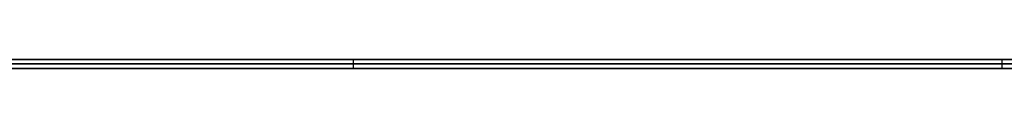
# Model space of a CAD drawing. Extents: x -3.09 to 3.09, y -0.36 to 1.94.
# Tile 136 of 168: x -0.283808 to -0.240025, y 1.8416 to 1.842. Entities that reach past the tile are written whole.
import ezdxf

# ---------------------------------------------------------------- set-up
doc = ezdxf.new("R2010")
doc.units = 0
doc.layers.get('0').update_dxf_attribs({"linetype": 'CONTINUOUS'})

# ---------------------------------------------------------------- blocks, each defined once
blk = doc.blocks.new('*U1')
at = {"extrusion": (0, 1, 0)}
for p, q in [((-3.01875, 1.842, 0.83), (3.01875, 1.842, 0.83)), ((3.01875, 1.842, -0.83), (-3.01875, 1.842, -0.83)), ((-2.92375, 1.842, -0.815), (2.92375, 1.842, -0.815)), ((2.92375, 1.842, 0.815), (-2.92375, 1.842, 0.815)), ((2.92375, 1.842, -0.7525), (-2.92375, 1.842, -0.7525)), ((-2.92375, 1.842, 0.7525), (2.92375, 1.842, 0.7525)), ((-2.45875, 1.842, -0.25), (-0.01875, 1.842, -0.25)), ((-0.01875, 1.842, 0.25), (-2.45875, 1.842, 0.25)), ((-0.240139, 1.842, -0.345817), (-0.268983, 1.842, -0.345817)), ((-0.268983, 1.842, -0.345817), (-0.268983, 1.842, -0.485817)), ((-0.268983, 1.842, -0.485817), (-0.206735, 1.842, -0.485817)), ((-0.204797, 1.842, -0.395637), (-0.240139, 1.842, -0.395637)), ((-0.240139, 1.842, -0.395637), (-0.240139, 1.842, -0.345817)), ((2.92375, 1.8416, -0.815), (-2.92375, 1.8416, -0.815)), ((-2.92375, 1.8416, 0.815), (2.92375, 1.8416, 0.815)), ((2.92375, 1.8416, -0.7525), (-2.92375, 1.8416, -0.7525)), ((-2.92375, 1.8416, 0.7525), (2.92375, 1.8416, 0.7525)), ((-2.45875, 1.8418, 0.25), (-0.01875, 1.8418, 0.25)), ((-0.01875, 1.8418, -0.25), (-2.45875, 1.8418, -0.25)), ((-0.268983, 1.8416, -0.345817), (-0.240139, 1.8416, -0.345817)), ((-0.206735, 1.8416, -0.485817), (-0.268983, 1.8416, -0.485817)), ((-0.268983, 1.8416, -0.485817), (-0.268983, 1.8416, -0.345817)), ((-0.240139, 1.8416, -0.395637), (-0.204797, 1.8416, -0.395637)), ((-0.240139, 1.8416, -0.345817), (-0.240139, 1.8416, -0.395637))]:
    blk.add_line(p, q, dxfattribs=at)
at = {"extrusion": (0, 0, -1)}
for p, q in [((-3.01875, 1.842, 0.83), (3.01875, 1.842, 0.83)), ((2.92375, 1.842, -0.7525), (-2.92375, 1.842, -0.7525)), ((2.92375, 1.842, 0.815), (-2.92375, 1.842, 0.815)), ((-0.01875, 1.842, 0.25), (-2.45875, 1.842, 0.25)), ((-0.240139, 1.842, -0.345817), (-0.268983, 1.842, -0.345817)), ((-0.268983, 1.842, -0.345817), (-0.268983, 1.8416, -0.345817)), ((-0.204797, 1.842, -0.395637), (-0.240139, 1.842, -0.395637)), ((-0.240139, 1.842, -0.395637), (-0.240139, 1.8416, -0.395637)), ((-0.240139, 1.842, -0.345817), (-0.240139, 1.8416, -0.345817)), ((2.92375, 1.8416, -0.7525), (-2.92375, 1.8416, -0.7525)), ((-2.92375, 1.8416, 0.815), (2.92375, 1.8416, 0.815)), ((-2.45875, 1.8418, 0.25), (-0.01875, 1.8418, 0.25)), ((-0.268983, 1.8416, -0.345817), (-0.240139, 1.8416, -0.345817)), ((-0.240139, 1.8416, -0.395637), (-0.204797, 1.8416, -0.395637))]:
    blk.add_line(p, q, dxfattribs=at)
for p, q in [((3.01875, 1.842, -0.83), (-3.01875, 1.842, -0.83)), ((-2.92375, 1.842, 0.7525), (2.92375, 1.842, 0.7525)), ((-2.92375, 1.842, -0.815), (2.92375, 1.842, -0.815)), ((-2.45875, 1.842, -0.25), (-0.01875, 1.842, -0.25)), ((-0.268983, 1.842, -0.485817), (-0.206735, 1.842, -0.485817)), ((-0.268983, 1.842, -0.485817), (-0.268983, 1.8416, -0.485817)), ((-2.92375, 1.8416, 0.7525), (2.92375, 1.8416, 0.7525)), ((2.92375, 1.8416, -0.815), (-2.92375, 1.8416, -0.815)), ((-0.01875, 1.8418, -0.25), (-2.45875, 1.8418, -0.25)), ((-0.206735, 1.8416, -0.485817), (-0.268983, 1.8416, -0.485817))]:
    blk.add_line(p, q)
at = {"extrusion": (1, 0, 0)}
for p, q in [((-0.268983, 1.842, -0.345817), (-0.268983, 1.842, -0.485817)), ((-0.268983, 1.842, -0.345817), (-0.268983, 1.8416, -0.345817)), ((-0.268983, 1.842, -0.485817), (-0.268983, 1.8416, -0.485817)), ((-0.268983, 1.8416, -0.485817), (-0.268983, 1.8416, -0.345817))]:
    blk.add_line(p, q, dxfattribs=at)
at = {"extrusion": (-1, 0, 0)}
for p, q in [((-0.240139, 1.842, -0.395637), (-0.240139, 1.842, -0.345817)), ((-0.240139, 1.842, -0.395637), (-0.240139, 1.8416, -0.395637)), ((-0.240139, 1.842, -0.345817), (-0.240139, 1.8416, -0.345817)), ((-0.240139, 1.8416, -0.345817), (-0.240139, 1.8416, -0.395637))]:
    blk.add_line(p, q, dxfattribs=at)

msp = doc.modelspace()

# ---------------------------------------------------------------- block references
msp.add_blockref('*U1', (0, 0))

doc.saveas('drawing.dxf')
